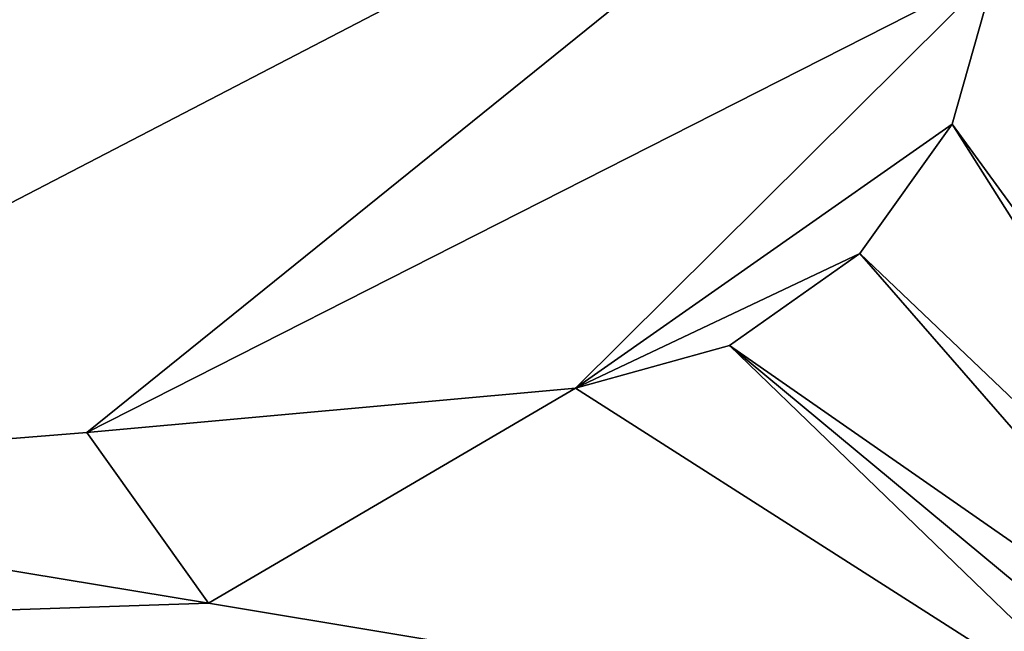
# Model space of a CAD drawing. Header units: metres. Extents: x -1004 to 0, y -808 to 0.
# Tile 58 of 96: x -154 to -77, y -741 to -694. Entities that reach past the tile are written whole.
import ezdxf

# ---------------------------------------------------------------- set-up
doc = ezdxf.new("R2010")
doc.units = ezdxf.units.M

msp = doc.modelspace()

# ---------------------------------------------------------------- linework, layer by layer
at = {"layer": 'top0123413'}
for points in [[(-217.024689, -763.271118, 90), (-470.61264, -638.481506, 90), (-10, -10, 90)], [(-10.00001, -794.032166, 90), (-217.024689, -763.271118, 90), (-10, -10, 90)], [(-196.51123, -729.609436, 107.287682), (-75.543327, -666.815796, 108.383751), (-441.436462, -646.210693, 108.743408)], [(-196.51123, -729.609436, 107.287682), (-148.630966, -725.78241, 107.354485), (-75.543327, -666.815796, 108.383751)], [(-148.630966, -725.78241, 107.354485), (-77.732971, -689.748474, 107.983459), (-75.543327, -666.815796, 108.383751)], [(-75.543327, -666.815796, 108.383751), (-77.732971, -689.748474, 107.983459), (-65.269745, -715.295654, 135.997849)], [(-148.630966, -725.78241, 107.354485), (-110.518028, -722.321716, 107.414894), (-77.732971, -689.748474, 107.983459)], [(-110.518028, -722.321716, 107.414894), (-81.116722, -701.707336, 107.774712), (-77.732971, -689.748474, 107.983459)], [(-77.732971, -689.748474, 107.983459), (-81.116722, -701.707336, 107.774712), (-53.220253, -739.955444, 163.059708)], [(-65.269745, -715.295654, 135.997849), (-77.732971, -689.748474, 107.983459), (-53.220253, -739.955444, 163.059708)], [(-88.315208, -711.812134, 107.598335), (-81.116722, -701.707336, 107.774712), (-110.518028, -722.321716, 107.414894)], [(-81.116722, -701.707336, 107.774712), (-88.315208, -711.812134, 107.598335), (-54.174671, -744.342712, 163.059708)], [(-53.220253, -739.955444, 163.059708), (-81.116722, -701.707336, 107.774712), (-54.174671, -744.342712, 163.059708)], [(-98.493874, -718.982056, 107.473183), (-88.315208, -711.812134, 107.598335), (-110.518028, -722.321716, 107.414894)], [(-88.315208, -711.812134, 107.598335), (-98.493874, -718.982056, 107.473183), (-56.742756, -748.033386, 163.059708)], [(-54.174671, -744.342712, 163.059708), (-88.315208, -711.812134, 107.598335), (-56.742756, -748.033386, 163.059708)], [(-98.493874, -718.982056, 107.473183), (-110.518028, -722.321716, 107.414894), (-64.87928, -751.444458, 163.059708)], [(-56.742756, -748.033386, 163.059708), (-98.493874, -718.982056, 107.473183), (-60.480293, -750.533447, 163.059708)], [(-98.493874, -718.982056, 107.473183), (-64.87928, -751.444458, 163.059708), (-60.480293, -750.533447, 163.059708)], [(-110.518028, -722.321716, 107.414894), (-148.630966, -725.78241, 107.354485), (-139.141571, -739.092041, 135.433685)], [(-110.518028, -722.321716, 107.414894), (-139.141571, -739.092041, 135.433685), (-64.87928, -751.444458, 163.059708)], [(-148.630966, -725.78241, 107.354485), (-196.51123, -729.609436, 107.287682), (-139.141571, -739.092041, 135.433685)], [(-139.141571, -739.092041, 135.433685), (-196.51123, -729.609436, 107.287682), (-190.948242, -740.825867, 135.221756)], [(-139.141571, -739.092041, 135.433685), (-190.948242, -740.825867, 135.221756), (-64.87928, -751.444458, 163.059708)], [(-64.87928, -751.444458, 163.059708), (-190.948242, -740.825867, 135.221756), (-242.770691, -742.300293, 135.031372)]]:
    msp.add_3dface(points, dxfattribs=at)

doc.saveas('drawing.dxf')
